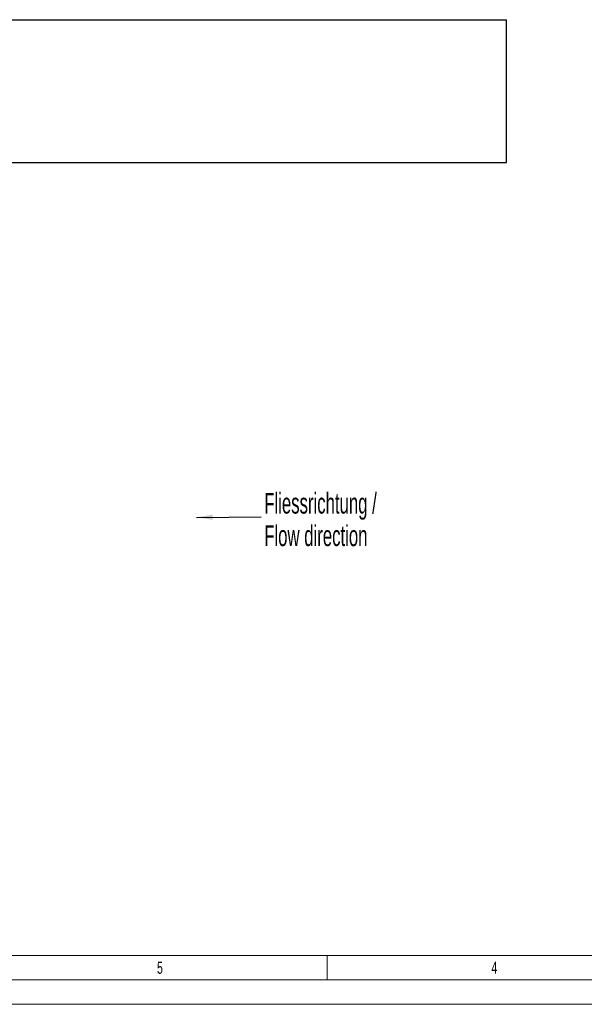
# Model space of a CAD drawing. Header units: millimetres. Extents: x 0 to 4205, y -17 to 2970.
# Tile 17 of 28: x 2472 to 3050, y 0 to 1007. Entities that reach past the tile are written whole.
import ezdxf

# ---------------------------------------------------------------- set-up
doc = ezdxf.new("R2010")
doc.units = ezdxf.units.MM
doc.header["$LTSCALE"] = 5
doc.styles.add('SLDTEXTSTYLE0', font='TXT', dxfattribs={"width": 0.605})
doc.styles.add('SLDTEXTSTYLE1', font='TXT', dxfattribs={"width": 0.638186})
doc.dimstyles.new('SLDDIMSTYLE1', dxfattribs={"dimtxt": 0.18, "dimasz": 16.5, "dimexe": 0, "dimexo": 0.0625, "dimgap": 0, "dimtad": 0, "dimtih": 1, "dimtoh": 1, "dimdec": 0, "dimrnd": 1e-09, "dimzin": 0, "dimdsep": 46, "dimtxsty": 'Standard', "dimsah": 1, "dimcen": 0.09, "dimadec": 0, "dimazin": 0, "dimtfac": 16.5, "dimtdec": 0, "dimtofl": 0, "dimtmove": 0, "dimatfit": 3, "dimfxl": 0, "dimfrac": 2, "dimtolj": 1, "dimtzin": 0, "dimarcsym": 0})

# ---------------------------------------------------------------- blocks, each defined once
blk = doc.blocks.new('SW_NOTE_0_1')
at = {"color": 0, "linetype": 'Continuous', "lineweight": 18, "char_height": 21.167, "attachment_point": 1, "style": 'SLDTEXTSTYLE0'}
for s, insert in [('Fliessrichtung /', (3, 24.5)), ('Flow direction', (3, -8.7))]:
    blk.add_mtext(s, dxfattribs=dict(at, insert=insert))

msp = doc.modelspace()

# ---------------------------------------------------------------- linework, layer by layer
at = {"color": 7, "linetype": 'Continuous', "lineweight": 25}
for p, q in [((1782.641749, 1006.932745), (2970.076651, 1006.932745)), ((2970.076651, 860.972355), (2970.076651, 1006.932745)), ((1782.641749, 860.972355), (2970.076651, 860.972355))]:
    msp.add_line(p, q, dxfattribs=at)
at = {"color": 7, "linetype": 'Continuous', "lineweight": 18}
for p, q in [((3265.6, 50), (50, 50)), ((2786.666665, 50), (2786.666665, 25)), ((4180, 25), (25, 25)), ((4205, 0), (0, 0))]:
    msp.add_line(p, q, dxfattribs=at)

# ---------------------------------------------------------------- block references
msp.add_blockref('SW_NOTE_0_1', (2719.233086, 498.506695), dxfattribs=at)

# ---------------------------------------------------------------- texts
at = {"color": 7, "linetype": 'Continuous', "lineweight": 0, "char_height": 12.500055, "attachment_point": 2, "style": 'SLDTEXTSTYLE1'}
for s, insert in [('5', (2615.534733, 43.674014)), ('4', (2957.618398, 43.674014))]:
    msp.add_mtext(s, dxfattribs=dict(at, insert=insert))

# ---------------------------------------------------------------- leaders
at = {"color": 7, "linetype": 'Continuous', "lineweight": 18}
msp.add_leader([(2653.08607, 497.999112), (2719.233086, 498.506695)], dimstyle='SLDDIMSTYLE1', dxfattribs=at)

doc.saveas('drawing.dxf')
